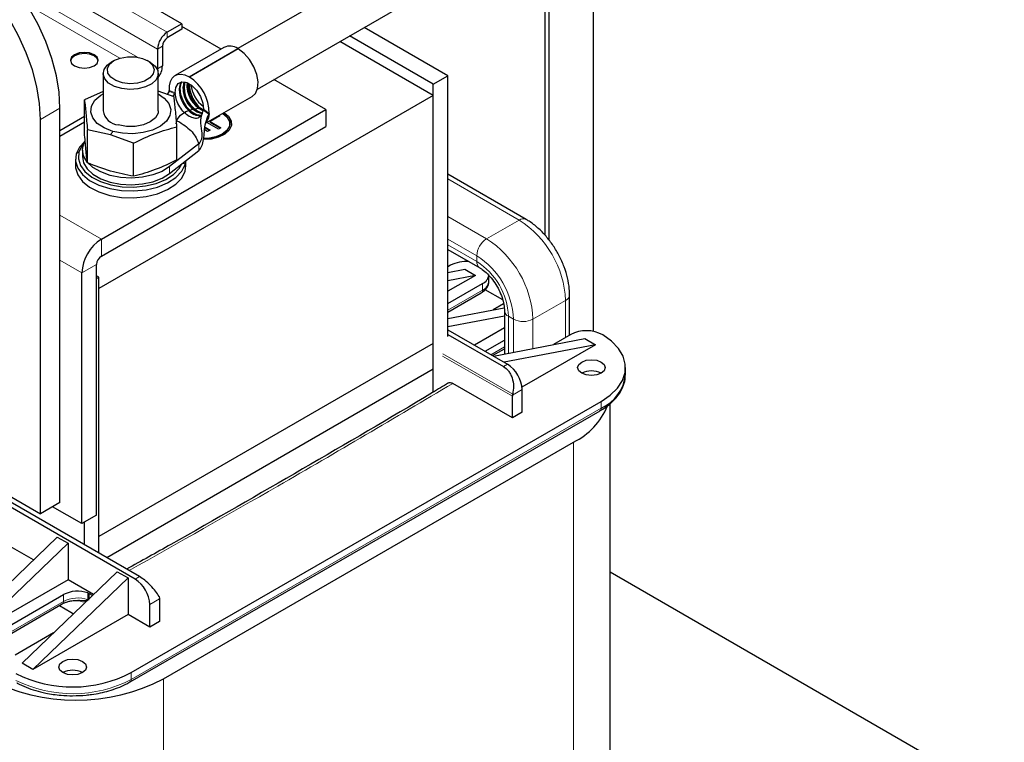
# Model space of a CAD drawing. Header units: millimetres. Extents: x 5 to 418, y 2 to 292.
# Tile 37 of 56: x 270 to 308, y 92 to 120. Entities that reach past the tile are written whole.
import ezdxf

# ---------------------------------------------------------------- set-up
doc = ezdxf.new("R2010")
doc.units = ezdxf.units.MM

msp = doc.modelspace()

# ---------------------------------------------------------------- linework, layer by layer
at = {"color": 7, "linetype": 'Continuous', "lineweight": 25}
for p, q in [((288.6692, 124.6701), (278.1094, 118.5741)), ((275.9503, 119.539), (269.3884, 123.3271)), ((289.9776, 111.3621), (289.9776, 123.3063)), ((278.8635, 117.008), (289.5358, 123.169)), ((290.1214, 122.8307), (290.1214, 111.185)), ((291.8548, 107.645), (291.8548, 122.8307)), ((275.9503, 119.539), (275.3846, 119.2124)), ((275.9503, 119.539), (275.9503, 119.3212)), ((275.9503, 119.3212), (275.3846, 118.9947)), ((277.4589, 118.559), (275.9503, 119.4299)), ((286.2269, 117.5246), (282.9926, 119.3917)), ((285.6612, 116.7625), (282.0498, 118.8474)), ((285.6612, 117.198), (282.427, 119.0651)), ((275.0075, 118.5592), (275.0075, 117.7971)), ((275.1961, 118.6681), (275.1961, 117.906)), ((277.5721, 118.6244), (275.6865, 117.5358)), ((276.2237, 117.4871), (278.1093, 118.5756)), ((278.1282, 118.5648), (276.2426, 117.4762)), ((273.3292, 118.1133), (273.216, 118.0479)), ((274.7248, 118.0479), (274.6116, 118.1133)), ((272.9037, 117.6126), (272.9037, 116.1755)), ((275.0075, 117.7971), (275.0052, 117.762)), ((275.0371, 116.1755), (275.0371, 117.6126)), ((281.5129, 116.2187), (279.5045, 117.3781)), ((285.6612, 117.198), (286.2269, 117.5246)), ((285.6612, 105.2977), (285.6612, 117.198)), ((286.2269, 107.4539), (286.2269, 117.5246)), ((272.9037, 116.9193), (272.1832, 116.5961)), ((275.6443, 116.7094), (275.0371, 116.926)), ((275.4542, 116.9248), (275.3763, 116.805)), ((275.5953, 116.7269), (275.6789, 116.8219)), ((275.6847, 116.8362), (275.6789, 116.8219)), ((272.1832, 115.3145), (272.1832, 116.5961)), ((285.6612, 116.7625), (272.7448, 109.306)), ((276.8623, 115.6897), (278.6654, 116.7306)), ((285.6612, 107.1818), (285.6612, 116.7625)), ((271.2363, 101.0318), (271.2363, 116.2739)), ((272.839, 111.2114), (281.5129, 116.2187)), ((276.9985, 116.0527), (276.9906, 116.0378)), ((281.5129, 116.2187), (281.5129, 115.5654)), ((270.482, 100.5964), (270.482, 115.8385)), ((272.1832, 115.9489), (271.2363, 115.4023)), ((272.1832, 115.7312), (271.2363, 115.1845)), ((275.7367, 115.7899), (275.856, 115.7398)), ((276.6613, 115.9504), (276.6948, 115.931)), ((276.6769, 115.9631), (276.7055, 115.9466)), ((277.3639, 115.4561), (276.9115, 115.7181)), ((277.4126, 115.9731), (277.0348, 115.7558)), ((277.0348, 115.7558), (277.4583, 115.5104)), ((277.0348, 115.734), (277.0348, 115.7558)), ((277.0348, 115.734), (277.4395, 115.4996)), ((277.3641, 115.9794), (277.3937, 115.9623)), ((277.3829, 115.9903), (277.4126, 115.9731)), ((277.7988, 115.6526), (277.7988, 115.6744)), ((273.1901, 115.2411), (272.2965, 115.4425)), ((272.2965, 114.1609), (272.2965, 115.4425)), ((272.839, 110.5581), (281.5129, 115.5654)), ((275.7576, 114.2742), (275.7576, 115.5558)), ((276.9394, 115.3749), (276.8279, 115.4395)), ((276.8397, 115.5199), (277.0149, 115.4184)), ((276.8426, 115.54), (277.0338, 115.4292)), ((277.0338, 115.4292), (276.9394, 115.3749)), ((277.4583, 115.5104), (277.3639, 115.4561)), ((274.0837, 114.9224), (273.1901, 115.2411)), ((274.0837, 113.6407), (274.0837, 114.9224)), ((276.6024, 114.8987), (275.4743, 114.0129)), ((272.1037, 114.6513), (272.1037, 114.39)), ((275.4743, 113.7516), (276.6024, 114.6374)), ((271.8371, 114.3029), (271.8371, 114.0416)), ((276.0747, 114.1004), (276.1013, 114.2439)), ((276.1037, 114.0416), (276.1037, 114.2458)), ((276.0747, 113.8391), (276.1037, 114.0416)), ((289.2437, 111.9769), (286.2269, 113.7184)), ((286.2269, 110.8126), (287.4527, 110.1049)), ((272.6505, 100.5419), (272.6505, 110.2315)), ((286.3306, 110.2023), (286.2269, 110.1424)), ((286.2269, 109.9244), (286.8765, 110.0493)), ((286.8765, 110.0493), (287.2914, 109.8098)), ((272.0848, 100.2153), (272.0848, 109.905)), ((272.7448, 109.7415), (272.6505, 109.7959)), ((272.6505, 109.6871), (272.7448, 109.7415)), ((272.7448, 99.0721), (272.7448, 109.7415)), ((287.2914, 109.8098), (286.2269, 109.1954)), ((287.2914, 109.8098), (286.2269, 109.6052)), ((287.8101, 109.5872), (287.8101, 109.8485)), ((272.7448, 99.7253), (272.7448, 109.306)), ((286.2269, 108.7273), (287.5563, 109.4947)), ((288.3421, 108.8667), (287.6634, 109.2586)), ((286.2269, 108.3938), (287.5121, 109.1357)), ((290.9265, 107.4998), (290.9265, 109.0622)), ((286.2269, 108.1396), (288.4044, 108.5582)), ((288.3784, 108.7066), (287.9801, 108.4767)), ((288.4098, 108.4472), (288.4098, 106.7744)), ((288.4098, 108.2401), (286.2269, 107.8203)), ((286.2269, 107.7043), (288.5274, 106.3763)), ((288.4098, 107.7777), (287.2548, 107.1109)), ((286.2269, 107.5301), (288.3765, 106.2892)), ((287.6602, 106.8769), (288.4098, 107.3096)), ((287.9806, 106.6919), (291.5152, 107.3715)), ((290.9686, 107.5241), (290.2994, 107.1378)), ((291.5152, 107.3715), (291.93, 107.132)), ((285.6612, 107.1818), (272.7448, 99.7253)), ((285.6612, 106.1802), (285.6612, 107.1818)), ((287.949, 106.7102), (288.4098, 106.9762)), ((291.93, 107.132), (288.3954, 106.4524)), ((291.93, 107.132), (289.0875, 105.4911)), ((285.6612, 106.1802), (273.0466, 98.8979)), ((285.6612, 105.2977), (285.6612, 106.1802)), ((293.085, 105.9841), (293.085, 106.2454)), ((288.7159, 104.3078), (286.4155, 105.6358)), ((289.0931, 104.5255), (289.0931, 105.3965)), ((274.1401, 98.0707), (261.5819, 105.3204)), ((288.7159, 104.3078), (288.7159, 105.1368)), ((288.7195, 105.1808), (288.7284, 105.2261)), ((273.9893, 94.4565), (292.1478, 104.9391)), ((292.4883, 78.7606), (292.4883, 104.8484)), ((273.9451, 94.0975), (292.1036, 104.5802)), ((289.0931, 104.5255), (288.7159, 104.3078)), ((292.1036, 104.5802), (292.101, 104.5788)), ((265.9847, 103.1926), (270.482, 100.5964)), ((275.2432, 94.2223), (291.0824, 103.3661)), ((274.3098, 98.1687), (265.7959, 103.0836)), ((271.2363, 101.0318), (270.482, 100.5964)), ((272.0848, 100.2153), (270.9534, 100.8685)), ((272.6505, 100.5419), (272.0848, 100.2153)), ((272.1791, 99.3987), (272.1791, 100.2698)), ((271.1326, 99.698), (267.4565, 96.1606)), ((271.1326, 99.698), (271.5474, 99.4586)), ((272.7448, 99.0721), (272.7448, 99.7253)), ((271.5474, 99.4586), (267.8714, 95.9211)), ((270.2133, 98.8134), (269.2281, 99.3821)), ((271.5474, 99.4586), (271.5474, 98.0432)), ((273.4519, 98.3591), (269.7758, 94.8217)), ((273.4519, 98.3591), (273.8667, 98.1196)), ((307.723, 89.5421), (292.4883, 98.3369)), ((271.5474, 98.0432), (267.8714, 95.9211)), ((273.8667, 98.1196), (270.1907, 94.5822)), ((272.5326, 97.4745), (271.5474, 98.0432)), ((273.8667, 98.1196), (273.8667, 96.7043)), ((268.4173, 95.7682), (271.3683, 97.4717)), ((272.3129, 97.5389), (272.3175, 97.5372)), ((272.3174, 97.5372), (272.3187, 97.2754)), ((272.3534, 97.2624), (272.3548, 97.5232)), ((272.3548, 97.5232), (272.3593, 97.5215)), ((275.0636, 97.3975), (275.0828, 97.3212)), ((268.3731, 95.4092), (271.3241, 97.1128)), ((271.2138, 97.0491), (271.6605, 96.7913)), ((271.9151, 97.251), (272.0724, 97.2374)), ((274.7058, 96.2199), (274.7058, 97.0909)), ((275.0829, 97.3086), (275.0829, 96.4376)), ((273.8667, 96.7043), (270.1907, 94.5822)), ((271.6605, 96.7913), (271.7651, 96.736)), ((274.7058, 96.2199), (273.8667, 96.7043)), ((275.0829, 96.4376), (274.7058, 96.2199)), ((270.9916, 95.9916), (269.5116, 95.1372)), ((270.1907, 94.5822), (269.7758, 94.8217)), ((273.9451, 94.0975), (273.9425, 94.0961))]:
    msp.add_line(p, q, dxfattribs=at)
at = {"color": 7, "linetype": 'Continuous', "lineweight": 18}
for p, q in [((275.3846, 119.2124), (268.8227, 123.0006)), ((275.0075, 118.5592), (268.0684, 122.5651)), ((274.2331, 118.2442), (269.4535, 121.0034)), ((273.5456, 118.2056), (269.9608, 120.2751)), ((275.3846, 119.2124), (275.3846, 118.9947)), ((275.1961, 118.6681), (275.0075, 118.5592)), ((275.0075, 117.7971), (274.9785, 117.8139)), ((275.0075, 117.7971), (275.1961, 117.906)), ((275.6789, 116.8219), (275.4542, 116.9248)), ((275.4625, 116.9627), (275.6876, 116.8602)), ((275.6855, 116.8347), (275.6847, 116.8362)), ((271.2363, 116.2739), (270.482, 115.8385)), ((276.9906, 116.0378), (276.7654, 116.1947)), ((276.7787, 116.2303), (277.0038, 116.073)), ((273.2741, 115.3782), (273.1901, 115.2411)), ((276.6024, 114.8987), (276.6024, 114.6374)), ((271.9713, 114.5823), (271.8661, 114.5053)), ((276.003, 114.1667), (276.0747, 114.1004)), ((275.4743, 114.0129), (275.4743, 113.7516)), ((276.0747, 113.8391), (276.0747, 114.1004)), ((288.9771, 111.9505), (286.2269, 113.5381)), ((272.839, 111.2114), (271.2363, 112.1366)), ((287.7194, 111.2244), (286.2269, 112.086)), ((287.7194, 111.2244), (288.9771, 111.9505)), ((272.839, 111.2114), (272.839, 110.5581)), ((287.3423, 110.5712), (286.2269, 111.2151)), ((287.3423, 110.3491), (286.2269, 110.993)), ((272.0848, 109.905), (271.2363, 110.3948)), ((287.3423, 110.3491), (287.3423, 110.5712)), ((272.6505, 110.2315), (272.0848, 109.905)), ((287.5563, 109.2334), (286.2269, 108.466)), ((287.5563, 109.4947), (287.5563, 109.2334)), ((289.5126, 108.1185), (290.7703, 108.8445)), ((290.7703, 108.8445), (290.7703, 107.4096)), ((288.566, 108.2295), (288.7584, 108.1185)), ((288.566, 108.2295), (288.566, 106.8045)), ((288.7584, 108.1185), (288.7584, 106.8415)), ((289.5126, 108.1185), (289.5126, 106.9865)), ((288.4098, 107.0483), (287.8865, 106.7462)), ((288.7159, 105.1368), (286.0195, 106.6935)), ((288.7284, 105.2261), (286.033, 106.7821)), ((288.5274, 106.3763), (288.3765, 106.2892)), ((289.0931, 105.3965), (288.7195, 105.1808)), ((292.1478, 104.6779), (273.9893, 94.1952)), ((292.1478, 104.9391), (292.1478, 104.6779)), ((291.0824, 103.3661), (291.0824, 76.8013)), ((274.1401, 98.0707), (274.3098, 98.1687)), ((271.3683, 97.2104), (271.3683, 97.4717)), ((272.3129, 97.2776), (272.3129, 97.5389)), ((272.3593, 97.5215), (272.3593, 97.3078)), ((271.3683, 97.2104), (268.4173, 95.5069)), ((272.0731, 97.2433), (272.2461, 97.2484)), ((275.0829, 97.3086), (274.7058, 97.0909)), ((273.9893, 94.1952), (273.9893, 94.4565)), ((275.2432, 94.2223), (275.2432, 67.6575))]:
    msp.add_line(p, q, dxfattribs=at)
at = {"color": 7, "linetype": 'Continuous', "lineweight": 25, "flags": 128}
for points in [[(271.2363, 116.2739), (271.2011, 116.8872), (271.0964, 117.5296), (270.924, 118.1891), (270.6872, 118.8536), (270.3904, 119.5105), (270.0391, 120.1477), (269.6398, 120.7533), (269.2, 121.316), (268.7279, 121.8254), (268.2323, 122.2718), (267.7224, 122.6472), (267.2077, 122.9443), (266.6977, 123.1577), (266.2021, 123.2835), (265.73, 123.3192), (265.2902, 123.2643), (264.891, 123.1197), (264.7986, 123.0699)], [(270.482, 115.8385), (270.4469, 116.4518), (270.3422, 117.0941), (270.1698, 117.7537), (269.933, 118.4182), (269.6362, 119.0751), (269.2848, 119.7123), (268.8856, 120.3179), (268.4458, 120.8806), (267.9737, 121.3899), (267.4781, 121.8364), (266.9681, 122.2117), (266.4534, 122.5089), (265.9435, 122.7223), (265.4479, 122.8481), (264.9758, 122.8838), (264.536, 122.8289), (264.1367, 122.6843), (263.7854, 122.4527), (263.4886, 122.1384), (263.2518, 121.7474), (263.0794, 121.2869), (262.9747, 120.7654), (262.9395, 120.1927)], [(271.8019, 117.9059), (271.975, 117.8392), (272.1791, 117.8158), (272.3832, 117.8392), (272.5562, 117.9059), (272.6718, 118.0058), (272.7124, 118.1236), (272.6718, 118.2415), (272.5562, 118.3414), (272.3832, 118.4081), (272.1791, 118.4315), (271.975, 118.4081), (271.8019, 118.3414), (271.6863, 118.2415), (271.6457, 118.1236), (271.6863, 118.0058), (271.8019, 117.9059)], [(272.7111, 118.1019), (272.6718, 118.1979), (272.5562, 118.2978), (272.3832, 118.3645), (272.1791, 118.388), (271.975, 118.3645), (271.8019, 118.2978), (271.6863, 118.1979), (271.6471, 118.1019)], [(278.6654, 116.7306), (278.7867, 116.8424), (278.8716, 117.0397), (278.8901, 117.2933), (278.8405, 117.5807), (278.7274, 117.8767), (278.5606, 118.1551), (278.3548, 118.3914), (278.1282, 118.5648)], [(273.9355, 116.9971), (273.6228, 117.0304), (273.341, 117.1154), (273.1151, 117.2446), (272.9653, 117.4065), (272.9047, 117.5867), (272.9388, 117.7692), (273.0646, 117.9377), (273.216, 118.0479)], [(273.9408, 117.2201), (273.6481, 117.254), (273.3904, 117.3409), (273.1956, 117.4714), (273.0847, 117.6314), (273.0698, 117.8035), (273.1525, 117.969), (273.3238, 118.1101), (273.5652, 118.2114), (273.8505, 118.262), (274.1488, 118.2564), (274.4278, 118.1952), (274.6572, 118.0849), (274.8122, 117.9377), (274.8759, 117.7694), (274.8416, 117.5982), (274.7128, 117.4428), (274.5036, 117.3199), (274.2366, 117.2429), (273.9408, 117.2201)], [(274.7248, 118.0479), (274.9111, 117.9029), (275.0175, 117.7299), (275.0309, 117.5465), (274.9501, 117.369), (274.7822, 117.2131), (274.5421, 117.0927), (274.2513, 117.0185), (273.9355, 116.9971)], [(275.4625, 116.9627), (275.4661, 117.1431), (275.5017, 117.3004), (275.5679, 117.4279), (275.6619, 117.5203), (275.7798, 117.5738), (275.9167, 117.5862), (276.0667, 117.5569), (276.2237, 117.4871)], [(275.6876, 116.8602), (275.71, 117.0747), (275.801, 117.2254), (275.9489, 117.2925), (276.1341, 117.2672), (276.3323, 117.1528), (276.5174, 116.9643), (276.6653, 116.7265), (276.7563, 116.4706), (276.7787, 116.2303)], [(275.9294, 117.2894), (275.8815, 117.2152), (275.8378, 117.0206), (275.8638, 116.7819), (275.9562, 116.5297), (276.1033, 116.2961), (276.2863, 116.1112), (276.4817, 115.9983), (276.6619, 115.9718)], [(276.7225, 115.9968), (276.7024, 115.9939), (276.5194, 116.0201), (276.324, 116.1329), (276.141, 116.3179), (275.9939, 116.5514), (275.9015, 116.8036), (275.8755, 117.0423), (275.9192, 117.237), (275.9525, 117.2929)], [(276.2426, 117.4762), (276.2418, 117.4725), (276.2398, 117.4702), (276.2367, 117.4696), (276.2332, 117.4708), (276.2296, 117.4737), (276.2265, 117.4778), (276.2245, 117.4825), (276.2237, 117.4871)], [(273.2741, 115.3782), (272.9404, 115.5094), (272.6769, 115.686), (272.5015, 115.8959), (272.4262, 116.1249), (272.4562, 116.3574), (272.5893, 116.5774), (272.8166, 116.7701), (272.9037, 116.822)], [(275.0371, 116.822), (275.2639, 116.665), (275.4393, 116.455), (275.5146, 116.226), (275.4846, 115.9936), (275.3515, 115.7735), (275.1242, 115.5809), (274.8183, 115.4287), (274.4546, 115.3275), (274.058, 115.284), (273.6553, 115.3013), (273.2741, 115.3782)], [(275.0371, 116.1755), (275.0246, 116.0817), (274.9229, 115.8983), (274.7279, 115.7419), (274.4587, 115.628), (274.1418, 115.5677), (273.8081, 115.5669), (273.4902, 115.6256)], [(275.7322, 115.6744), (275.7685, 115.8338), (275.8957, 116.002), (276.1031, 116.1411), (276.3723, 116.2388), (276.6524, 116.2843)], [(277.5713, 116.099), (277.7419, 115.9621), (277.8469, 115.7889), (277.8588, 115.6054), (277.7765, 115.4281), (277.6073, 115.2727), (277.3663, 115.153), (277.0749, 115.0796), (276.7829, 115.0587)], [(277.5241, 116.0718), (277.6898, 115.9365), (277.7865, 115.7647), (277.7865, 115.5841), (277.6898, 115.4123), (277.5059, 115.2662), (277.2528, 115.16), (276.9553, 115.1042), (276.788, 115.0971)], [(277.7988, 115.6526), (277.7865, 115.5623), (277.6898, 115.3905), (277.5059, 115.2444), (277.2528, 115.1382), (276.9553, 115.0824), (276.7855, 115.0754)], [(272.1915, 114.9826), (271.9969, 114.7705), (271.8661, 114.5053)], [(272.1618, 114.9179), (272.0956, 114.8342), (271.9713, 114.5823)], [(275.4743, 114.0129), (275.1832, 113.8321), (274.8284, 113.6942), (274.4285, 113.6066), (274.0046, 113.5738), (273.5789, 113.5976), (273.1737, 113.6767), (272.8104, 113.807), (272.508, 113.9816), (272.2823, 114.1913), (272.1453, 114.4252), (272.1041, 114.671), (272.1608, 114.9157), (272.1968, 114.9872)], [(271.9713, 114.5823), (271.9473, 114.3206), (272.0247, 114.0625), (272.1998, 113.8208), (272.4635, 113.6076), (272.8029, 113.4336), (273.2008, 113.3076), (273.6373, 113.2359), (274.0905, 113.222), (274.5377, 113.2668), (274.9564, 113.3678), (275.3257, 113.5201), (275.627, 113.716), (275.8453, 113.9457), (275.9419, 114.1187)], [(271.8661, 114.5053), (271.8408, 114.2299), (271.9223, 113.9582), (272.1066, 113.7037), (272.3842, 113.4793), (272.7415, 113.2962), (273.1603, 113.1636), (273.6198, 113.0881), (274.0968, 113.0735), (274.5675, 113.1205), (275.0083, 113.2269), (275.397, 113.3872), (275.7142, 113.5934), (275.9439, 113.8352), (276.0747, 114.1004)], [(272.1037, 114.39), (272.1453, 114.1639), (272.2823, 113.93), (272.508, 113.7203), (272.8104, 113.5457), (273.1737, 113.4154), (273.5789, 113.3363), (274.0046, 113.3125), (274.4285, 113.3453), (274.8284, 113.4329), (275.1832, 113.5708), (275.4743, 113.7516)], [(271.8371, 114.0416), (271.8408, 113.9686), (271.9223, 113.6969), (272.1066, 113.4424), (272.3842, 113.218), (272.7415, 113.0349), (273.1603, 112.9023), (273.6198, 112.8268), (274.0968, 112.8122), (274.5675, 112.8592), (275.0083, 112.9656), (275.397, 113.1259), (275.7142, 113.3321), (275.9439, 113.5739), (276.0747, 113.8391)], [(292.1478, 104.9391), (292.5005, 105.181), (292.7766, 105.4541), (292.968, 105.7503), (293.0691, 106.061), (293.0769, 106.3772), (292.9912, 106.6894), (292.8146, 106.9887), (292.5521, 107.2662), (292.2115, 107.5138)], [(292.1478, 106.4631), (292.2634, 106.3632), (292.304, 106.2454), (292.2634, 106.1276), (292.1478, 106.0277), (291.9747, 105.961), (291.7706, 105.9375), (291.5665, 105.961), (291.3935, 106.0277), (291.2779, 106.1276), (291.2373, 106.2454), (291.2779, 106.3632), (291.3935, 106.4631), (291.5665, 106.5299), (291.7706, 106.5533), (291.9747, 106.5299), (292.1478, 106.4631)], [(272.3593, 97.5215), (272.4857, 97.4574), (272.503, 97.4461)], [(271.3494, 94.4565), (271.2338, 94.5564), (271.1932, 94.6742), (271.2338, 94.792), (271.3494, 94.8919), (271.5224, 94.9586), (271.7265, 94.9821), (271.9306, 94.9586), (272.1036, 94.8919), (272.2193, 94.792), (272.2599, 94.6742), (272.2193, 94.5564), (272.1036, 94.4565), (271.9306, 94.3897), (271.7265, 94.3663), (271.5224, 94.3897), (271.3494, 94.4565)]]:
    msp.add_lwpolyline(points, dxfattribs=at)
at = {"color": 7, "linetype": 'Continuous', "lineweight": 25}
for centre, radius, start, end in [((275.8263, 118.522), 0.8196, 122.60548, 177.39452), ((275.6055, 118.6494), 0.4098, 122.60548, 177.39452), ((277.7995, 118.1458), 0.5298, 54.21533, 115.41344), ((278.1292, 118.5763), 0.0198, 181.79678, 238.60129), ((274.3875, 117.9418), 0.8094, 323.37824, 357.46558), ((276.9989, 117.031), 1.0056, 164.91307, 255.06823), ((277.0654, 117.0687), 1.0336, 167.70655, 251.86378), ((277.3482, 117.2327), 1.2102, 182.13133, 237.86329), ((277.2357, 117.1671), 1.094, 174.98439, 244.36053), ((277.2861, 117.1975), 1.108, 177.36357, 243.35283), ((277.5373, 117.24), 1.304, 180.86654, 233.19556), ((275.3444, 116.0809), 1.6594, 359.72761, 57.22988), ((277.4839, 117.311), 1.1979, 186.1786, 233.81602), ((277.0465, 117.0585), 1.2102, 182.13133, 237.86329), ((277.1974, 117.1456), 1.2102, 182.13133, 237.86329), ((273.5611, 116.2889), 0.6671, 189.79422, 263.89847), ((277.3446, 115.6086), 0.5228, 4.82564, 66.4945), ((273.7224, 109.8304), 1.6393, 122.60548, 177.39452), ((273.0599, 110.2129), 0.4098, 122.60548, 177.39452), ((286.9348, 109.0395), 1.3103, 85.60495, 117.45583), ((287.3986, 109.8758), 0.4124, 292.47641, 356.20345), ((287.3986, 109.6145), 0.4124, 292.47641, 356.20345), ((291.5804, 106.3476), 1.326, 61.57904, 117.47575), ((287.8649, 105.3406), 1.2294, 2.60548, 57.39452), ((291.7706, 105.2998), 0.8198, 62.61002, 117.3846), ((291.5194, 106.1181), 1.5714, 293.57147, 355.10839), ((289.0041, 105.1358), 0.2882, 171.02137, 179.79967), ((289.9, 105.7804), 2.6883, 296.09319, 337.76721), ((273.4776, 97.035), 1.2294, 2.60548, 57.39452), ((271.9197, 96.3923), 1.2121, 71.07318, 117.06112), ((272.5107, 97.9957), 0.4975, 247.14532, 251.74061), ((274.3178, 97.3086), 0.7652, 0.00224, 0.94293), ((271.7232, 98.8197), 4.9166, 243.49978, 297.44543), ((271.7265, 93.7285), 0.8198, 62.61002, 117.3846), ((271.8491, 100.7399), 7.3485, 242.49143, 297.50857)]:
    msp.add_arc(centre, radius, start, end, dxfattribs=at)
at = {"color": 7, "linetype": 'Continuous', "lineweight": 18}
for centre, radius, start, end in [((276.1411, 116.132), 0.8611, 354.51009, 354.71961), ((289.1319, 111.747), 0.2557, 64.04083, 127.25367), ((286.877, 108.6673), 3.8973, 2.60548, 57.39452), ((288.1611, 110.534), 0.8196, 122.60548, 177.39452), ((285.6193, 107.9413), 3.8973, 2.60548, 57.39452), ((287.6102, 110.323), 0.2692, 174.4348, 233.67132), ((285.6838, 107.9785), 3.0777, 2.60548, 57.39452), ((285.9091, 108.1086), 2.6597, 2.60548, 57.39452), ((287.4548, 109.2205), 0.1023, 304.05635, 7.25583), ((290.6715, 109.0803), 0.2557, 292.73751, 355.95885), ((288.6774, 108.4746), 0.2692, 186.35047, 245.56795), ((289.1355, 108.8463), 0.8197, 242.60967, 297.39033), ((292.0463, 104.6649), 0.1023, 304.05635, 7.25583), ((271.2668, 97.1975), 0.1023, 304.05635, 7.25583), ((271.9197, 96.131), 1.2121, 71.07318, 117.06112), ((272.1888, 97.1735), 0.0943, 30.69275, 52.54036), ((272.2807, 97.1844), 0.0986, 67.29673, 70.93028), ((271.7232, 98.5584), 4.9166, 243.49978, 297.44543), ((273.8878, 94.1823), 0.1023, 304.05635, 7.25583)]:
    msp.add_arc(centre, radius, start, end, dxfattribs=at)
at = {"color": 7, "linetype": 'Continuous', "lineweight": 25}
for points, knots in [([(275.4542, 116.9248), (275.4561, 116.929), (275.4585, 116.9342), (275.4599, 116.9397), (275.4602, 116.9408)], [0, 0, 0, 0, 0.7947731, 1, 1, 1, 1]), ([(275.4602, 116.9408), (275.461, 116.9445), (275.4627, 116.9521), (275.4626, 116.9591), (275.4625, 116.9627)], [0, 0, 0, 0, 0.4871548, 1, 1, 1, 1]), ([(275.6876, 116.8602), (275.6877, 116.857), (275.6878, 116.8494), (275.6858, 116.8411), (275.6847, 116.8362)], [0, 0, 0, 0, 0.4165442, 1, 1, 1, 1]), ([(272.1832, 116.5961), (272.2021, 116.4332), (272.2399, 116.1073), (272.2776, 115.6641), (272.2965, 115.4425)], [0, 0, 0, 0, 0.4999949, 1, 1, 1, 1]), ([(275.7576, 115.5558), (275.7387, 115.7774), (275.701, 116.2206), (275.6632, 116.5465), (275.6443, 116.7094)], [0, 0, 0, 0, 0.4999949, 1, 1, 1, 1]), ([(276.7654, 116.1947), (276.724, 116.0642), (276.6359, 115.7866), (276.7065, 115.4203), (276.7391, 115.0981), (276.6464, 114.9628), (276.6024, 114.8987)], [0, 0, 0, 0, 0.2662881, 0.5661821, 0.7942338, 1, 1, 1, 1]), ([(276.6024, 114.6374), (276.648, 114.6916), (276.7415, 114.8029), (276.788, 115.0771), (276.8196, 115.3826), (276.8484, 115.7201), (276.9443, 115.9344), (276.9906, 116.0378)], [0, 0, 0, 0, 0.1702715, 0.3498933, 0.5457661, 0.7806689, 1, 1, 1, 1]), ([(276.7654, 116.1947), (276.7678, 116.1987), (276.7708, 116.2038), (276.7731, 116.209), (276.7735, 116.21)], [0, 0, 0, 0, 0.7958291, 1, 1, 1, 1]), ([(276.7787, 116.2303), (276.7783, 116.2272), (276.7776, 116.2207), (276.7749, 116.2136), (276.7735, 116.21)], [0, 0, 0, 0, 0.48713014, 1, 1, 1, 1]), ([(276.9982, 116.0496), (276.984, 115.9466), (276.9665, 115.8199), (276.8927, 115.7588), (276.879, 115.7474)], [0, 0, 0, 0, 0.81378084, 1, 1, 1, 1]), ([(277.0038, 116.073), (277.0034, 116.0698), (277.0026, 116.0634), (276.9999, 116.0563), (276.9985, 116.0527)], [0, 0, 0, 0, 0.4871562, 1, 1, 1, 1]), ([(275.856, 115.7398), (276.0377, 115.6165), (276.4011, 115.3701), (276.5353, 115.0558), (276.6024, 114.8987)], [0, 0, 0, 0, 0.5000019, 1, 1, 1, 1]), ([(276.677, 115.9821), (276.6518, 115.9535), (276.5892, 115.8826), (276.4285, 115.8662), (276.2957, 115.9256), (276.2294, 115.9553)], [0, 0, 0, 0, 0.2518934, 0.6259467, 1, 1, 1, 1]), ([(276.6789, 115.9641), (276.6789, 115.9643), (276.6788, 115.975), (276.6695, 115.9622), (276.6604, 115.9496)], [0, 0, 0, 0, 0.0191615, 1, 1, 1, 1]), ([(272.2965, 114.1609), (272.2776, 114.3238), (272.2399, 114.6497), (272.2021, 115.0929), (272.1832, 115.3145)], [0, 0, 0, 0, 0.4999949, 1, 1, 1, 1]), ([(274.0837, 114.9224), (274.3627, 115.0573), (274.9207, 115.3271), (275.4786, 115.4796), (275.7576, 115.5558)], [0, 0, 0, 0, 0.4999949, 1, 1, 1, 1]), ([(274.0837, 113.6407), (273.7853, 113.6982), (273.1896, 113.813), (272.5938, 114.045), (272.2965, 114.1609)], [0, 0, 0, 0, 0.5008729, 1, 1, 1, 1]), ([(275.7576, 114.2742), (275.4786, 114.1393), (274.9207, 113.8694), (274.3627, 113.717), (274.0837, 113.6407)], [0, 0, 0, 0, 0.4999949, 1, 1, 1, 1]), ([(290.9265, 109.0622), (290.9245, 109.1375), (290.9186, 109.3499), (290.8566, 109.7131), (290.7255, 110.1435), (290.5377, 110.5651), (290.3008, 110.9649), (290.0216, 111.3311), (289.7068, 111.6515), (289.4414, 111.8581), (289.2832, 111.9531), (289.2437, 111.9769)], [0, 0, 0, 0, 0.06970156, 0.19674781, 0.32333095, 0.44941646, 0.57530589, 0.70154575, 0.82861001, 0.95718002, 1, 1, 1, 1]), ([(287.4527, 110.1049), (287.4853, 110.0849), (287.5804, 110.0262), (287.7521, 109.8809), (287.9502, 109.6574), (288.1283, 109.3913), (288.2711, 109.1021), (288.367, 108.8139), (288.4059, 108.5927), (288.4089, 108.4824), (288.4098, 108.4472)], [0, 0, 0, 0, 0.0723571, 0.2117137, 0.3541235, 0.4991229, 0.6451986, 0.790437, 0.9330118, 1, 1, 1, 1]), ([(287.5096, 109.1379), (287.5426, 109.1572), (287.6239, 109.2049), (287.722, 109.3103), (287.7987, 109.4433), (287.8023, 109.5413), (287.8039, 109.5853)], [0, 0, 0, 0, 0.190908, 0.4712634, 0.7624042, 1, 1, 1, 1]), ([(288.3765, 106.2892), (288.4426, 106.2396), (288.544, 106.1633), (288.6454, 105.9988), (288.7269, 105.8055), (288.777, 105.5327), (288.7443, 105.3264), (288.7284, 105.2261)], [0, 0, 0, 0, 0.2324977, 0.3571969, 0.4888488, 0.7512329, 1, 1, 1, 1]), ([(292.0992, 104.583), (292.1439, 104.6076), (292.2893, 104.6877), (292.4984, 104.849), (292.7217, 105.0652), (292.9001, 105.3068), (293.0208, 105.572), (293.0817, 105.7725), (293.0779, 105.882), (293.0774, 105.8948)], [0, 0, 0, 0, 0.0768351, 0.250043, 0.4256681, 0.6039981, 0.7862045, 0.9750219, 1, 1, 1, 1]), ([(286.2507, 105.6528), (286.045, 105.5287), (284.1876, 104.4085), (280.6144, 102.3275), (276.6744, 100.052), (274.3843, 98.7747), (273.8124, 98.4558)], [0, 0, 0, 0, 0.0506709, 0.4575851, 0.8645621, 1, 1, 1, 1]), ([(286.2534, 105.6493), (286.2541, 105.6501), (286.2709, 105.6699), (286.3284, 105.6728), (286.3864, 105.6481), (286.4155, 105.6358)], [0, 0, 0, 0, 0.0203996, 0.5093292, 1, 1, 1, 1]), ([(275.0636, 97.3975), (275.0227, 97.4651), (274.9389, 97.6031), (274.7425, 97.8279), (274.5196, 98.0333), (274.3778, 98.1248), (274.3098, 98.1687)], [0, 0, 0, 0, 0.2500078, 0.511325, 0.7657616, 1, 1, 1, 1]), ([(271.3259, 97.112), (271.361, 97.131), (271.4277, 97.1671), (271.5561, 97.2078), (271.7157, 97.2426), (271.8405, 97.2479), (271.9151, 97.251)], [0, 0, 0, 0, 0.2332985, 0.4447955, 0.6683819, 1, 1, 1, 1]), ([(271.9546, 97.27), (271.994, 97.2564), (272.0353, 97.242), (272.0713, 97.2433), (272.0731, 97.2433)], [0, 0, 0, 0, 0.9514562, 1, 1, 1, 1]), ([(269.5743, 94.061), (269.5769, 94.0593), (269.6825, 93.993), (269.9247, 93.8909), (270.2927, 93.7588), (270.6479, 93.6709), (270.9784, 93.6138), (271.3259, 93.5733), (271.5775, 93.5674), (271.7265, 93.5639)], [0, 0, 0, 0, 0.004843, 0.1931109, 0.3731836, 0.5508087, 0.6801915, 0.8106736, 1, 1, 1, 1]), ([(271.7265, 93.5639), (271.9026, 93.5686), (272.1498, 93.5753), (272.5066, 93.6189), (272.8027, 93.6705), (273.1396, 93.7546), (273.469, 93.8666), (273.7415, 93.9822), (273.888, 94.0691), (273.9407, 94.1003)], [0, 0, 0, 0, 0.2154248, 0.3024636, 0.4458775, 0.5929545, 0.7489373, 0.9097576, 1, 1, 1, 1])]:
    msp.add_open_spline(points, degree=3, knots=knots, dxfattribs=at)
msp.add_open_spline([(276.2294, 115.9553), (276.1625, 116.0022), (276.0288, 116.0959), (275.8561, 116.3235), (275.7278, 116.5825), (275.6996, 116.7507), (275.6855, 116.8347)], degree=3, dxfattribs=at)
at = {"color": 7, "linetype": 'Continuous', "lineweight": 18}
for points, knots in [([(286.4155, 105.6358), (284.1725, 104.3073), (280.0525, 101.8672), (275.8287, 99.487), (273.9045, 98.4027)], [0, 0, 0, 0, 0.544437, 1, 1, 1, 1]), ([(271.9287, 97.257), (271.9919, 97.2299), (272.1181, 97.1758), (272.22, 97.2052), (272.2708, 97.2199)], [0, 0, 0, 0, 0.5002278, 1, 1, 1, 1]), ([(272.2461, 97.2484), (272.2582, 97.2514), (272.2764, 97.256), (272.2977, 97.2633), (272.3079, 97.2685), (272.3116, 97.2727), (272.3127, 97.2755), (272.3128, 97.2769), (272.3129, 97.2776)], [0, 0, 0, 0, 0.49957504, 0.75428833, 0.88845535, 0.95083079, 0.97668892, 1, 1, 1, 1])]:
    msp.add_open_spline(points, degree=3, knots=knots, dxfattribs=at)

doc.saveas('drawing.dxf')
